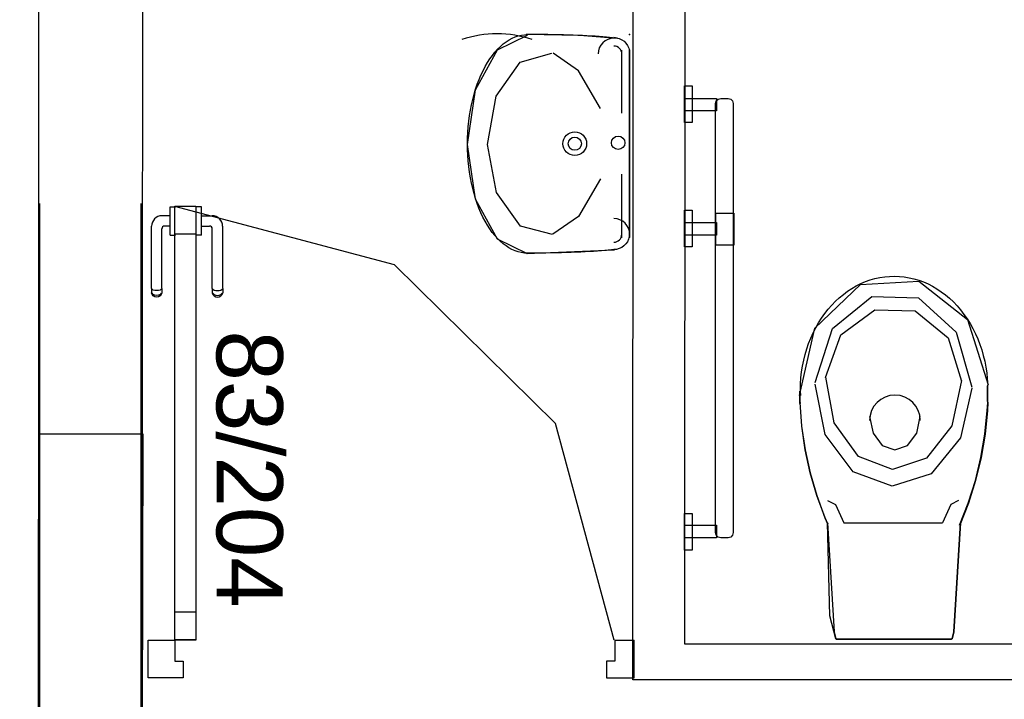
# Model space of a CAD drawing. Header units: millimetres. Extents: x -15 to 127, y -65 to 67.
# Tile 154 of 256: x 39.124 to 39.312, y -51.058 to -50.928. Entities that reach past the tile are written whole.
import ezdxf

# ---------------------------------------------------------------- set-up
doc = ezdxf.new("R2010")
doc.units = ezdxf.units.MM
doc.header["$MEASUREMENT"] = 0
doc.linetypes.add('PC_DASH_2', pattern=[0.125, 0.05555555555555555, -0.06944444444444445])
doc.layers.add('Calque 5', color=7, linetype='Continuous')
doc.styles.get("Standard").update_dxf_attribs({"font": 'BKANT.TTF'})

# ---------------------------------------------------------------- blocks, each defined once
blk = doc.blocks.new('PD_27503')
at = {"layer": 'Calque 5', "color": 0}
for p, q in [((15.52192259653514, -37.14884449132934), (15.52192114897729, -37.14583256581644)), ((15.48603674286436, -37.1491912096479), (15.48603561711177, -37.14684886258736)), ((15.49447051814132, -37.17206934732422), (15.51335528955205, -37.17206011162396)), ((15.49290099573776, -37.19429689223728), (15.51502939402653, -37.19428607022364))]:
    blk.add_line(p, q, dxfattribs=at)
for points in [[(15.48595073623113, -37.14764634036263), (15.48891853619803, -37.1347577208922), (15.49764206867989, -37.12641369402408), (15.50879610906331, -37.12579482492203), (15.5181289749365, -37.13313701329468), (15.52208317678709, -37.14564157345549)], [(15.49294853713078, -37.19424802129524), (15.49174320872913, -37.18987868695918), (15.49131275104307, -37.17204520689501), (15.49135888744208, -37.17223737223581), (15.49087157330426, -37.17107660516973), (15.48930463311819, -37.16682560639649), (15.48803547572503, -37.16247470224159), (15.48707027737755, -37.15804509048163), (15.48641374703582, -37.15355834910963), (15.48606907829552, -37.14903634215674), (15.48608430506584, -37.14919118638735), (15.48608317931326, -37.14684883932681), (15.48615500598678, -37.1476546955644), (15.48613716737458, -37.14658439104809), (15.48616567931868, -37.14544124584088), (15.48624325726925, -37.14430149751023), (15.48636968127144, -37.14316826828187), (15.48654461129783, -37.14204466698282), (15.48676756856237, -37.14093377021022), (15.48703793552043, -37.13983862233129), (15.48735497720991, -37.13876222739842), (15.4877178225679, -37.13770753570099), (15.48812547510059, -37.1366774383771), (15.4885768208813, -37.13567475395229), (15.48907062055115, -37.13470223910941), (15.48960552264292, -37.13376255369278), (15.49018005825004, -37.13285827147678), (15.49079265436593, -37.1319918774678), (15.49144163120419, -37.13116574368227), (15.49212521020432, -37.13038213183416), (15.49284151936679, -37.12964319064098), (15.49358859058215, -37.12895095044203), (15.49436438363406, -37.12830730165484), (15.49516676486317, -37.12771401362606), (15.49599353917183, -37.12717270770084), (15.49684243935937, -37.12668487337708), (15.497711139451, -37.12625184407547), (15.49859725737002, -37.12587480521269), (15.49949836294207, -37.12555479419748), (15.50041198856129, -37.12529268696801), (15.50133562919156, -37.12508920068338), (15.50226675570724, -37.12494489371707), (15.50320281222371, -37.12486016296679), (15.50414123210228, -37.12483523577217), (15.50507944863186, -37.12487018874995), (15.50601488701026, -37.12496491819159), (15.50694498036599, -37.12511916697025), (15.50786718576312, -37.12533251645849), (15.50877897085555, -37.12560437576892), (15.50967783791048, -37.12593400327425), (15.51056132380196, -37.12632049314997), (15.51142700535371, -37.12676278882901), (15.51227251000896, -37.12725967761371), (15.51309552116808, -37.12780979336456), (15.51389378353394, -37.12841163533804), (15.51466510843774, -37.12906354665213), (15.51540738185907, -37.12976374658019), (15.51611856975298, -37.13051031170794), (15.51679672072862, -37.13130119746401), (15.51743997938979, -37.13213423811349), (15.5180465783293, -37.13300714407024), (15.51861485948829, -37.13391753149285), (15.51914326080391, -37.13486289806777), (15.51963033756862, -37.13584065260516), (15.52007475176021, -37.13684812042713), (15.52047529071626, -37.13788253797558), (15.52083084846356, -37.13894106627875), (15.52114045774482, -37.14002080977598), (15.5214032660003, -37.14111880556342), (15.52161855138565, -37.14223204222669), (15.52178573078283, -37.14335747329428), (15.52190433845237, -37.14449201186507), (15.52197405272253, -37.14563254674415), (15.52196871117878, -37.14583254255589), (15.52197015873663, -37.14884446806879), (15.52202151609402, -37.14901875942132), (15.52194205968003, -37.15054136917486), (15.52149664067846, -37.15505441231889), (15.52074022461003, -37.15952511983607), (15.51967649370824, -37.16393171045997), (15.51831063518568, -37.16825271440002), (15.51664929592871, -37.17246708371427), (15.51677840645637, -37.1720327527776), (15.51549445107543, -37.19291082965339), (15.51516423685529, -37.19423717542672), (15.51507695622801, -37.19428604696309), (15.49294855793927, -37.19429686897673)], [(15.48898010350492, -37.14520582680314), (15.49231288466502, -37.1348635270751), (15.49978071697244, -37.12872698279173), (15.50872567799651, -37.12898028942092), (15.51596411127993, -37.13553329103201), (15.5189197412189, -37.14605366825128)], [(15.49097309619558, -37.1442320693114), (15.49386804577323, -37.13607793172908), (15.50035415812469, -37.1312395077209), (15.50812292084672, -37.13143887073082), (15.51440930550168, -37.13660506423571), (15.51697588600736, -37.14489935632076)], [(15.51697566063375, -37.14482623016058), (15.51511142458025, -37.153449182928), (15.51026450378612, -37.15967228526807), (15.50373362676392, -37.16182806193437), (15.49726873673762, -37.15933887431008), (15.49260209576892, -37.15287169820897), (15.49098412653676, -37.14415940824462)], [(15.51891964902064, -37.14625430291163), (15.516772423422, -37.15577503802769), (15.51119011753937, -37.16264614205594), (15.50366850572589, -37.1650265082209), (15.49622299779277, -37.16227831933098), (15.49084861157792, -37.15513795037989), (15.48898540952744, -37.14551865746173)], [(15.48602151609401, -37.1490363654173), (15.48636618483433, -37.15355837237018), (15.48702271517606, -37.15804511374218), (15.48798791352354, -37.16247472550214), (15.4892570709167, -37.16682562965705), (15.49082401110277, -37.17107662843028), (15.49131132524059, -37.17223739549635)], [(15.51660173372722, -37.17246710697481), (15.51826307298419, -37.16825273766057), (15.51962893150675, -37.16393173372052), (15.52069266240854, -37.15952514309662), (15.52144907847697, -37.15505443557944), (15.52189449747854, -37.15054139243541), (15.52197395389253, -37.14901878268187)], [(15.49939306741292, -37.15171646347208), (15.50004355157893, -37.15490388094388), (15.50181761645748, -37.15723660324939), (15.50423990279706, -37.15808957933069), (15.50666136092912, -37.15723425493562), (15.50843316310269, -37.15489981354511), (15.5090805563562, -37.15171176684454)], [(15.49135722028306, -37.16776923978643), (15.49283722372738, -37.16853836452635), (15.49447051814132, -37.17206934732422)], [(15.51639197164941, -37.167756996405), (15.51494155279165, -37.16852682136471), (15.51335528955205, -37.17206011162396)], [(15.4912946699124, -37.17203277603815), (15.49257862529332, -37.19291085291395), (15.49290883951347, -37.19423719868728)], [(15.51673084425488, -37.17203277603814), (15.51544688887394, -37.19291085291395), (15.51511667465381, -37.19423719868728)]]:
    blk.add_lwpolyline(points, dxfattribs=at)
blk.add_arc((15.50423715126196, -37.15244246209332), 0.004843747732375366, 0.02777777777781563, 180.0277777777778, dxfattribs=at)
for p in [(15.5039468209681, -37.19432448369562), (15.50396519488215, -37.19429148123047)]:
    blk.add_point(p, dxfattribs=at)
blk = doc.blocks.new('PD_27510')
at = {"layer": 'Calque 5', "color": 0}
for p, q in [((15.45195486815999, -37.093613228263), (15.45196070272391, -37.08157857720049)), ((15.4534463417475, -37.11751263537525), (15.45346376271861, -37.08157930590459)), ((15.45194328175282, -37.11751190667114), (15.45194920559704, -37.10529310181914))]:
    blk.add_line(p, q, dxfattribs=at)
for points in [[(15.43392591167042, -37.12053823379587), (15.42818675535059, -37.11773054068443), (15.42398812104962, -37.11006534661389), (15.42245502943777, -37.0995965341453), (15.42399827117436, -37.08912921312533), (15.42820433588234, -37.08146809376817), (15.4339462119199, -37.07866596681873)], [(15.45054112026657, -37.11975115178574), (15.44998682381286, -37.11981301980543), (15.44938796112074, -37.11987269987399), (15.44874617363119, -37.11993002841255), (15.44806322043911, -37.11998484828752), (15.44734097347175, -37.12003700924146), (15.44658141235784, -37.12008636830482), (15.44578661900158, -37.12013279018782), (15.44495877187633, -37.12017614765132), (15.4441001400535, -37.12021632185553), (15.44321307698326, -37.12025320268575), (15.44230001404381, -37.12028668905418), (15.44136345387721, -37.120316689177), (15.44040596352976, -37.12034312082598), (15.43943016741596, -37.1203659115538), (15.43843874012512, -37.12038499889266), (15.43743439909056, -37.12040033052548), (15.43641989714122, -37.12041186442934), (15.43539801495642, -37.1204195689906), (15.43437155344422, -37.12042342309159), (15.43372663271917, -37.12042387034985), (15.4339259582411, -37.12044217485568), (15.43332510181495, -37.12041318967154), (15.4327259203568, -37.12032690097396), (15.43213005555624, -37.12018354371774), (15.43153914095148, -37.11998351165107), (15.43095479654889, -37.11972735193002), (15.43037862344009, -37.11941576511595), (15.42981219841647, -37.11904961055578), (15.42925707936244, -37.11862988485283), (15.42871478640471, -37.1181577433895), (15.4281868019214, -37.11763448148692), (15.42767457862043, -37.11706152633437), (15.42717951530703, -37.11644045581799), (15.42670297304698, -37.11577296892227), (15.4262462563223, -37.11506089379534), (15.42581061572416, -37.11430618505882), (15.42539724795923, -37.11351091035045), (15.42500728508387, -37.11267725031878), (15.42464179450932, -37.11180748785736), (15.42430177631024, -37.11090400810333), (15.42398816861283, -37.10996928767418), (15.42370182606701, -37.10900588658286), (15.4234435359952, -37.10801644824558), (15.42321400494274, -37.10700368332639), (15.42301386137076, -37.10597036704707), (15.42284365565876, -37.10491933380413), (15.42270385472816, -37.10385346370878), (15.42259483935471, -37.10277567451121), (15.42251690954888, -37.10168892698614), (15.42247027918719, -37.10059619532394), (15.42245507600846, -37.09950047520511), (15.4224713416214, -37.0984047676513), (15.42251903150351, -37.09731208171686), (15.42259801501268, -37.09622541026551), (15.42270807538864, -37.09514772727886), (15.42284890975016, -37.09408199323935), (15.42302013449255, -37.09303112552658), (15.42322127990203, -37.09199800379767), (15.42345179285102, -37.09098546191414), (15.42371104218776, -37.08999627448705), (15.42399831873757, -37.08903315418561), (15.42431283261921, -37.08809873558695), (15.42465372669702, -37.08719558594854), (15.4250200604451, -37.08632617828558), (15.4254108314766, -37.08549289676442), (15.42582497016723, -37.08469802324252), (15.42626134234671, -37.08394373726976), (15.42671874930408, -37.08323210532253), (15.42719593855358, -37.08256508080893), (15.42769160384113, -37.08194449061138), (15.42820438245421, -37.08137203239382), (15.42873287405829, -37.08084928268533), (15.4292756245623, -37.08037766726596), (15.42983115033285, -37.07995848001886), (15.43039793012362, -37.07959287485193), (15.43097440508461, -37.07928184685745), (15.43155899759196, -37.07902625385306), (15.43215010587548, -37.0788267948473), (15.43274610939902, -37.07868401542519), (15.43334537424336, -37.07859830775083), (15.43394625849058, -37.07856990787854), (15.43374694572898, -37.07848212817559), (15.43477484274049, -37.07848455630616), (15.43579991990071, -37.07849084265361), (15.43681937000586, -37.07850096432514), (15.43783039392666, -37.07851489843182), (15.43883022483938, -37.07853260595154), (15.4398161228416, -37.0785540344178), (15.44078538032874, -37.07857913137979), (15.44173534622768, -37.07860782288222), (15.4426634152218, -37.07864003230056), (15.44356704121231, -37.07867567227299), (15.44444375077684, -37.07871464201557), (15.44529113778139, -37.0787568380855), (15.44610688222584, -37.07880214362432), (15.44688874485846, -37.07885043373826), (15.44763458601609, -37.07890157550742), (15.44834236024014, -37.0789554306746), (15.44901012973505, -37.07901185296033), (15.4496360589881, -37.07907068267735), (15.45021843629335, -37.07913176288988), (15.45075566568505, -37.07919492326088), (15.45110926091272, -37.07924098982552), (15.45045881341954, -37.0791575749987), (15.45098079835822, -37.07920388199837), (15.4514868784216, -37.0793408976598), (15.45196167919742, -37.07956445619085), (15.45239076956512, -37.07986776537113), (15.45276111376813, -37.08024160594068), (15.45306145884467, -37.0806746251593), (15.45328267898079, -37.0811536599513), (15.45341805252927, -37.08166415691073), (15.45346346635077, -37.08219060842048), (15.4534638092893, -37.0814832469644), (15.4534463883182, -37.11741657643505), (15.45344673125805, -37.1167092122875), (15.45340080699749, -37.11723561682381), (15.45326493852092, -37.11774598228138), (15.45304325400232, -37.1182248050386), (15.45274248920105, -37.11865753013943), (15.45237178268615, -37.11903101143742), (15.45194239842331, -37.11933390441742), (15.45146738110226, -37.11955700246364), (15.45096116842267, -37.11969352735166), (15.45043913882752, -37.11973933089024)], [(15.45110921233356, -37.07933704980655), (15.4438817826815, -37.07878520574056), (15.43374689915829, -37.07857818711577)], [(15.4386968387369, -37.11687188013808), (15.43260602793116, -37.11524138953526), (15.42799586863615, -37.10883731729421), (15.42626569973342, -37.09960351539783), (15.4279406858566, -37.09034275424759), (15.43251241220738, -37.08386598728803), (15.43859320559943, -37.08213913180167)], [(15.44791418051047, -37.09274292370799), (15.4436643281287, -37.0855310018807), (15.43880623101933, -37.08216593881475)], [(15.4479076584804, -37.10619815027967), (15.44365081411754, -37.11340594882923), (15.43878945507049, -37.11676629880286)], [(15.45054107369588, -37.11984721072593), (15.43372658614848, -37.12051992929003)]]:
    blk.add_lwpolyline(points, dxfattribs=at)
for centre, radius in [((15.44296426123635, -37.09946333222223), 0.00227368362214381), ((15.44296425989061, -37.09946333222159), 0.001263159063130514), ((15.45127055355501, -37.09929554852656), 0.001285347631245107)]:
    blk.add_circle(centre, radius, dxfattribs=at)
for centre, radius, start, end in [((15.42810504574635, -37.09946086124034), 0.02102997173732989, 71.34284973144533, 108.6577911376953), ((15.45045729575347, -37.08228520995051), 0.003031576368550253, 90, 180), ((15.45045729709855, -37.0822852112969), 0.001515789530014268, 359.9722222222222, 89.97222222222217), ((15.45044056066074, -37.11680381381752), 0.003031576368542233, 0, 90), ((15.45044056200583, -37.11680381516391), 0.001515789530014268, 269.9722222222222, 359.9722222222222)]:
    blk.add_arc(centre, radius, start, end, dxfattribs=at)
blk = doc.blocks.new('PD_27509')
at = {"layer": 'Calque 5', "color": 0}
blk.add_point((15.45346523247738, -37.07854771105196), dxfattribs=at)
at = {"layer": 'Calque 5'}
blk.add_blockref('PD_27510', (0, 0), dxfattribs=at)
blk = doc.blocks.new('PD_27513')
at = {"layer": 'Calque 5', "color": 0}
for p, q in [((15.3655314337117, -37.11171202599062), (15.3655314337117, -37.11154897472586)), ((15.3655314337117, -37.11154897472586), (15.36554158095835, -37.11154897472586)), ((15.3655314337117, -37.11218151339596), (15.3655314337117, -37.11171202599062)), ((15.3655314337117, -37.11290080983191), (15.3655314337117, -37.11218151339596)), ((15.3655314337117, -37.11378315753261), (15.3655314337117, -37.11290080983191)), ((15.36554158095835, -37.11154897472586), (15.36653601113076, -37.11154897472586)), ((15.36653601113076, -37.11154897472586), (15.36654615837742, -37.11154897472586)), ((15.3655314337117, -37.11326649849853), (15.36399123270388, -37.11326649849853)), ((15.3655314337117, -37.1147221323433), (15.3655314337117, -37.11378315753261)), ((15.3655314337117, -37.11560448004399), (15.3655314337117, -37.1147221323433)), ((15.36196178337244, -37.12716744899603), (15.36196178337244, -37.11526921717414)), ((15.36396040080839, -37.12716744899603), (15.36396040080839, -37.11573947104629)), ((15.3655314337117, -37.11523879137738), (15.36446776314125, -37.11523879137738)), ((15.3655314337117, -37.11632377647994), (15.3655314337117, -37.11560448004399)), ((15.3655314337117, -37.11679326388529), (15.3655314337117, -37.11632377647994)), ((15.3655314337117, -37.11695631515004), (15.3655314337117, -37.11679326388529)), ((15.3655314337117, -37.11695631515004), (15.36554158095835, -37.11695631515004)), ((15.36554158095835, -37.11695631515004), (15.36653601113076, -37.11695631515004)), ((15.36653601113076, -37.11695631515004), (15.36654615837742, -37.11695631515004)), ((15.36196178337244, -37.12716744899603), (15.36196178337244, -37.12778312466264)), ((15.36196178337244, -37.12778312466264), (15.36196178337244, -37.12800234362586)), ((15.36208231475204, -37.12832913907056), (15.36196178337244, -37.12800234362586)), ((15.36230883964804, -37.12747451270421), (15.36208231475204, -37.12733661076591)), ((15.3626140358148, -37.12756452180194), (15.36230883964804, -37.12747451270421)), ((15.3629610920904, -37.12759578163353), (15.3626140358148, -37.12756452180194)), ((15.36330814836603, -37.12756452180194), (15.3629610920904, -37.12759578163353)), ((15.36361334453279, -37.12747451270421), (15.36330814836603, -37.12756452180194)), ((15.36383986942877, -37.12733661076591), (15.36361334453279, -37.12747451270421)), ((15.36396040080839, -37.12800234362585), (15.36383986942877, -37.12832913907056)), ((15.36396040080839, -37.12716744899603), (15.36396040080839, -37.12778312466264)), ((15.36396040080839, -37.12778312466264), (15.36396040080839, -37.12800234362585)), ((15.36230883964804, -37.12831497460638), (15.36208231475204, -37.12807612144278)), ((15.36230883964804, -37.12859554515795), (15.36208231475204, -37.12832913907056)), ((15.3626140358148, -37.12847087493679), (15.36230883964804, -37.12831497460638)), ((15.3626140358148, -37.12876942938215), (15.36230883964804, -37.12859554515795)), ((15.3629610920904, -37.12852501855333), (15.3626140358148, -37.12847087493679)), ((15.3629610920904, -37.12882981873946), (15.3626140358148, -37.12876942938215)), ((15.36330814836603, -37.12847087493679), (15.3629610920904, -37.12852501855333)), ((15.36330814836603, -37.12876942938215), (15.3629610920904, -37.12882981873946)), ((15.36361334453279, -37.12831497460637), (15.36330814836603, -37.12847087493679)), ((15.36361334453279, -37.12859554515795), (15.36330814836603, -37.12876942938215)), ((15.36383986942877, -37.12807612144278), (15.36361334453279, -37.12831497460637)), ((15.36383986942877, -37.12832913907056), (15.36361334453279, -37.12859554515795))]:
    blk.add_line(p, q, dxfattribs=at)
for centre, radius in [((15.36399123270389, -37.11526921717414), 0.002002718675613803), ((15.36446776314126, -37.11573947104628), 0.0005006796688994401)]:
    blk.add_arc(centre, radius, 90, 180, dxfattribs=at)
blk = doc.blocks.new('PD_27514')
at = {"layer": 'Calque 5', "color": 0}
for p, q in [((15.37051383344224, -37.11154897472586), (15.37050368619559, -37.11154897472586)), ((15.37150826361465, -37.11154897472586), (15.37051383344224, -37.11154897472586)), ((15.37151841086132, -37.11154897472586), (15.37150826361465, -37.11154897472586)), ((15.37151841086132, -37.11171202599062), (15.37151841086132, -37.11154897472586)), ((15.37151841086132, -37.11218151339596), (15.37151841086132, -37.11171202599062)), ((15.37151841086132, -37.11290080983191), (15.37151841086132, -37.11218151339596)), ((15.37151841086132, -37.11378315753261), (15.37151841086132, -37.11290080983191)), ((15.37151841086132, -37.11326649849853), (15.37357687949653, -37.11326649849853)), ((15.37151841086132, -37.1147221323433), (15.37151841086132, -37.11378315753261)), ((15.37151841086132, -37.11560448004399), (15.37151841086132, -37.1147221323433)), ((15.37151841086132, -37.11523879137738), (15.37310034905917, -37.11523879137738)), ((15.37151841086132, -37.11632377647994), (15.37151841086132, -37.11560448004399)), ((15.37151841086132, -37.11679326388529), (15.37151841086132, -37.11632377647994)), ((15.37360771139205, -37.12716744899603), (15.37360771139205, -37.11573947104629)), ((15.37560632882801, -37.12716744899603), (15.37560632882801, -37.11526921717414)), ((15.37051383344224, -37.11695631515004), (15.37050368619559, -37.11695631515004)), ((15.37150826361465, -37.11695631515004), (15.37051383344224, -37.11695631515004)), ((15.37151841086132, -37.11695631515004), (15.37150826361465, -37.11695631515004)), ((15.37151841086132, -37.11695631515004), (15.37151841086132, -37.11679326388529)), ((15.37360771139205, -37.12716744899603), (15.37360771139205, -37.12778312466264)), ((15.37360771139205, -37.12778312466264), (15.37360771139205, -37.12800234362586)), ((15.37360771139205, -37.12800234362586), (15.37372824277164, -37.12832913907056)), ((15.37372824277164, -37.12733661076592), (15.37395476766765, -37.12747451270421)), ((15.37395476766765, -37.12747451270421), (15.37425996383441, -37.12756452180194)), ((15.37425996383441, -37.12756452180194), (15.37460702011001, -37.12759578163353)), ((15.37460702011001, -37.12759578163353), (15.37495407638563, -37.12756452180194)), ((15.37495407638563, -37.12756452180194), (15.37525927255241, -37.12747451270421)), ((15.37525927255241, -37.12747451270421), (15.37548579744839, -37.12733661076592)), ((15.37548579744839, -37.12832913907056), (15.37560632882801, -37.12800234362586)), ((15.37560632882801, -37.12716744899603), (15.37560632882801, -37.12778312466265)), ((15.37560632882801, -37.12778312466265), (15.37560632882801, -37.12800234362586)), ((15.37372824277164, -37.12807612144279), (15.37395476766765, -37.12831497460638)), ((15.37372824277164, -37.12832913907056), (15.37395476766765, -37.12859554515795)), ((15.37395476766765, -37.12831497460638), (15.37425996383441, -37.12847087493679)), ((15.37395476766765, -37.12859554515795), (15.37425996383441, -37.12876942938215)), ((15.37425996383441, -37.12847087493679), (15.37460702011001, -37.12852501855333)), ((15.37425996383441, -37.12876942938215), (15.37460702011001, -37.12882981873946)), ((15.37460702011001, -37.12852501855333), (15.37495407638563, -37.12847087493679)), ((15.37460702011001, -37.12882981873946), (15.37495407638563, -37.12876942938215)), ((15.37495407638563, -37.12847087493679), (15.37525927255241, -37.12831497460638)), ((15.37495407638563, -37.12876942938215), (15.37525927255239, -37.12859554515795)), ((15.37525927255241, -37.12831497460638), (15.37548579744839, -37.12807612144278)), ((15.37525927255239, -37.12859554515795), (15.37548579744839, -37.12832913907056))]:
    blk.add_line(p, q, dxfattribs=at)
for centre, radius in [((15.37357687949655, -37.11526921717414), 0.002002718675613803), ((15.37310034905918, -37.11573947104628), 0.0005006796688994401)]:
    blk.add_arc(centre, radius, 0, 90, dxfattribs=at)
blk = doc.blocks.new('PD_27512')
at = {"layer": 'Calque 5'}
for name in ['PD_27513', 'PD_27514']:
    blk.add_blockref(name, (0, 0), dxfattribs=at)
blk = doc.blocks.new('PD_27516')
at = {"layer": 'Calque 5', "color": 0}
for p, q in [((15.45065726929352, -37.19451667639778), (15.45434772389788, -37.19451667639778)), ((15.45434772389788, -37.20172646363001), (15.45434772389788, -37.19451667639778)), ((15.44904639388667, -37.20172646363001), (15.45434772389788, -37.20172646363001))]:
    blk.add_line(p, q, dxfattribs=at)
blk.add_lwpolyline([(15.45065726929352, -37.19451667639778), (15.45065726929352, -37.19852211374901), (15.44904639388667, -37.19852211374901), (15.44904639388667, -37.20172646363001), (15.45065726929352, -37.20172646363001)], dxfattribs=at)
blk = doc.blocks.new('PD_27517')
at = {"layer": 'Calque 5', "color": 0}
for points in [[(15.37048024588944, -37.11680830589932), (15.36642134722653, -37.11680830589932), (15.36642134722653, -37.11145346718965), (15.37048024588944, -37.11145346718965), (15.37048024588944, -37.11680830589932)], [(15.37048024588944, -37.19445346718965), (15.36642134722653, -37.19445346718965), (15.36642134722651, -37.18909862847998), (15.37048024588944, -37.18909862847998), (15.37048024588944, -37.19445346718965)]]:
    blk.add_lwpolyline(points, dxfattribs=at)
blk = doc.blocks.new('PD_27515')
at = {"layer": 'Calque 5', "color": 0}
blk.add_line((15.36134772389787, -37.20172646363), (15.36134772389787, -37.19451667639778), dxfattribs=at)
for points in [[(15.36642134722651, -37.11140939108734), (15.37048024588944, -37.11140939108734), (15.37048024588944, -37.19451667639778), (15.36642134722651, -37.19451667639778), (15.36642134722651, -37.11140939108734)], [(15.45052916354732, -37.19451667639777), (15.43926085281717, -37.15301667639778), (15.40847525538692, -37.12263656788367), (15.36642134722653, -37.11151667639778)], [(15.36642134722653, -37.19852211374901), (15.36803222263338, -37.19852211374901), (15.36803222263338, -37.20172646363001), (15.36134772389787, -37.20172646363), (15.36134772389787, -37.19451667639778), (15.36642134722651, -37.19451667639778), (15.36642134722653, -37.19852211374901)]]:
    blk.add_lwpolyline(points, dxfattribs=at)
at = {"layer": 'Calque 5'}
for name in ['PD_27517', 'PD_27516']:
    blk.add_blockref(name, (0, 0), dxfattribs=at)
blk = doc.blocks.new('PD_27511')
at = {"layer": 'Calque 5'}
for name in ['PD_27515', 'PD_27512']:
    blk.add_blockref(name, (0, 0), dxfattribs=at)
blk = doc.blocks.new('PD_27522')
at = {"layer": 'Calque 5', "color": 0}
for points in [[(15.46546134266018, -37.08838607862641), (15.46546134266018, -37.09538607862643), (15.46396134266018, -37.09538607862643), (15.46396134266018, -37.08838607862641), (15.46546134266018, -37.08838607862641)], [(15.4639772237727, -37.09318748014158), (15.4639772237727, -37.090787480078), (15.47010222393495, -37.090787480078), (15.47010222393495, -37.09318748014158), (15.4639772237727, -37.09318748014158)], [(15.46990222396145, -37.17390188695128), (15.46990222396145, -37.09178748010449), (15.4700361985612, -37.09128748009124), (15.47040222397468, -37.09092145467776), (15.47090222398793, -37.090787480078), (15.47230222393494, -37.090787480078), (15.47280222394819, -37.09092145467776), (15.47316824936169, -37.09128748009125), (15.47330222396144, -37.09178748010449), (15.47330222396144, -37.17390188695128), (15.47316824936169, -37.17440188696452), (15.47280222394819, -37.17476791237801), (15.47230222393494, -37.17490188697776), (15.47090222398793, -37.17490188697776), (15.4704022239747, -37.174767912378), (15.4700361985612, -37.17440188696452), (15.46990222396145, -37.17390188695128)], [(15.46546134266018, -37.11221735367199), (15.46546134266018, -37.11921735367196), (15.46396134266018, -37.11921735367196), (15.46396134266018, -37.11221735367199), (15.46546134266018, -37.11221735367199)], [(15.47337711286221, -37.11276343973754), (15.47337711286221, -37.11888092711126), (15.46997711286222, -37.11888092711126), (15.46997711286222, -37.11276343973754), (15.47337711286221, -37.11276343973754)], [(15.46410222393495, -37.11697688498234), (15.46410222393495, -37.11457688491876), (15.47010222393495, -37.11457688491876), (15.47010222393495, -37.11697688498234), (15.46410222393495, -37.11697688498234)], [(15.46546134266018, -37.17028359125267), (15.46546134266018, -37.17728359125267), (15.46396134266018, -37.17728359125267), (15.46396134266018, -37.17028359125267), (15.46546134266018, -37.17028359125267)], [(15.4639772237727, -37.17490188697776), (15.4639772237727, -37.17250188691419), (15.47010222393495, -37.17250188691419), (15.47010222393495, -37.17490188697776), (15.4639772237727, -37.17490188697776)]]:
    blk.add_lwpolyline(points, dxfattribs=at)
blk = doc.blocks.new('PD_28846')
at = {"layer": 'Calque 5', "color": 0}
for p, q in [((15.52192259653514, -37.14884449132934), (15.52192114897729, -37.14583256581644)), ((15.48603674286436, -37.1491912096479), (15.48603561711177, -37.14684886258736)), ((15.49447051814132, -37.17206934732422), (15.51335528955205, -37.17206011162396)), ((15.49290099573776, -37.19429689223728), (15.51502939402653, -37.19428607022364))]:
    blk.add_line(p, q, dxfattribs=at)
for points in [[(15.48595073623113, -37.14764634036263), (15.48891853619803, -37.1347577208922), (15.49764206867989, -37.12641369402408), (15.50879610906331, -37.12579482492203), (15.5181289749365, -37.13313701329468), (15.52208317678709, -37.14564157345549)], [(15.49294853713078, -37.19424802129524), (15.49174320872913, -37.18987868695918), (15.49131275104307, -37.17204520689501), (15.49135888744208, -37.17223737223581), (15.49087157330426, -37.17107660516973), (15.48930463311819, -37.16682560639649), (15.48803547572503, -37.16247470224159), (15.48707027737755, -37.15804509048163), (15.48641374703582, -37.15355834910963), (15.48606907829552, -37.14903634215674), (15.48608430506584, -37.14919118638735), (15.48608317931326, -37.14684883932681), (15.48615500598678, -37.1476546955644), (15.48613716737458, -37.14658439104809), (15.48616567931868, -37.14544124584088), (15.48624325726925, -37.14430149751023), (15.48636968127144, -37.14316826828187), (15.48654461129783, -37.14204466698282), (15.48676756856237, -37.14093377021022), (15.48703793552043, -37.13983862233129), (15.48735497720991, -37.13876222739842), (15.4877178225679, -37.13770753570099), (15.48812547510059, -37.1366774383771), (15.4885768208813, -37.13567475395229), (15.48907062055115, -37.13470223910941), (15.48960552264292, -37.13376255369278), (15.49018005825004, -37.13285827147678), (15.49079265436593, -37.1319918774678), (15.49144163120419, -37.13116574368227), (15.49212521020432, -37.13038213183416), (15.49284151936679, -37.12964319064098), (15.49358859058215, -37.12895095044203), (15.49436438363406, -37.12830730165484), (15.49516676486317, -37.12771401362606), (15.49599353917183, -37.12717270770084), (15.49684243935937, -37.12668487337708), (15.497711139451, -37.12625184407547), (15.49859725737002, -37.12587480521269), (15.49949836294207, -37.12555479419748), (15.50041198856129, -37.12529268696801), (15.50133562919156, -37.12508920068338), (15.50226675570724, -37.12494489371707), (15.50320281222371, -37.12486016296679), (15.50414123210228, -37.12483523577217), (15.50507944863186, -37.12487018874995), (15.50601488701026, -37.12496491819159), (15.50694498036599, -37.12511916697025), (15.50786718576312, -37.12533251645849), (15.50877897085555, -37.12560437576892), (15.50967783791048, -37.12593400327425), (15.51056132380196, -37.12632049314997), (15.51142700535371, -37.12676278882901), (15.51227251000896, -37.12725967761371), (15.51309552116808, -37.12780979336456), (15.51389378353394, -37.12841163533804), (15.51466510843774, -37.12906354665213), (15.51540738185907, -37.12976374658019), (15.51611856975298, -37.13051031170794), (15.51679672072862, -37.13130119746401), (15.51743997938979, -37.13213423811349), (15.5180465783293, -37.13300714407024), (15.51861485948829, -37.13391753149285), (15.51914326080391, -37.13486289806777), (15.51963033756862, -37.13584065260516), (15.52007475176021, -37.13684812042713), (15.52047529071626, -37.13788253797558), (15.52083084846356, -37.13894106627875), (15.52114045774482, -37.14002080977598), (15.5214032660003, -37.14111880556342), (15.52161855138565, -37.14223204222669), (15.52178573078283, -37.14335747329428), (15.52190433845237, -37.14449201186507), (15.52197405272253, -37.14563254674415), (15.52196871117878, -37.14583254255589), (15.52197015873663, -37.14884446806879), (15.52202151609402, -37.14901875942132), (15.52194205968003, -37.15054136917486), (15.52149664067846, -37.15505441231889), (15.52074022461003, -37.15952511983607), (15.51967649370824, -37.16393171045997), (15.51831063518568, -37.16825271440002), (15.51664929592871, -37.17246708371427), (15.51677840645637, -37.1720327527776), (15.51549445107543, -37.19291082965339), (15.51516423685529, -37.19423717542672), (15.51507695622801, -37.19428604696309), (15.49294855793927, -37.19429686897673)], [(15.48898010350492, -37.14520582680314), (15.49231288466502, -37.1348635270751), (15.49978071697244, -37.12872698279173), (15.50872567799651, -37.12898028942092), (15.51596411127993, -37.13553329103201), (15.5189197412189, -37.14605366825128)], [(15.49097309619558, -37.1442320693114), (15.49386804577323, -37.13607793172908), (15.50035415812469, -37.1312395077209), (15.50812292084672, -37.13143887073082), (15.51440930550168, -37.13660506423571), (15.51697588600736, -37.14489935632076)], [(15.51697566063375, -37.14482623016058), (15.51511142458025, -37.153449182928), (15.51026450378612, -37.15967228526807), (15.50373362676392, -37.16182806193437), (15.49726873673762, -37.15933887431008), (15.49260209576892, -37.15287169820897), (15.49098412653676, -37.14415940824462)], [(15.51891964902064, -37.14625430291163), (15.516772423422, -37.15577503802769), (15.51119011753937, -37.16264614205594), (15.50366850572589, -37.1650265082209), (15.49622299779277, -37.16227831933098), (15.49084861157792, -37.15513795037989), (15.48898540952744, -37.14551865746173)], [(15.48602151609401, -37.1490363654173), (15.48636618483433, -37.15355837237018), (15.48702271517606, -37.15804511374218), (15.48798791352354, -37.16247472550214), (15.4892570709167, -37.16682562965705), (15.49082401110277, -37.17107662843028), (15.49131132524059, -37.17223739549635)], [(15.51660173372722, -37.17246710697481), (15.51826307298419, -37.16825273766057), (15.51962893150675, -37.16393173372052), (15.52069266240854, -37.15952514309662), (15.52144907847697, -37.15505443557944), (15.52189449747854, -37.15054139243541), (15.52197395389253, -37.14901878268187)], [(15.49939306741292, -37.15171646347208), (15.50004355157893, -37.15490388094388), (15.50181761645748, -37.15723660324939), (15.50423990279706, -37.15808957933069), (15.50666136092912, -37.15723425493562), (15.50843316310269, -37.15489981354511), (15.5090805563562, -37.15171176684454)], [(15.49135722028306, -37.16776923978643), (15.49283722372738, -37.16853836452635), (15.49447051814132, -37.17206934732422)], [(15.51639197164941, -37.167756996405), (15.51494155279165, -37.16852682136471), (15.51335528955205, -37.17206011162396)], [(15.4912946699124, -37.17203277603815), (15.49257862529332, -37.19291085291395), (15.49290883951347, -37.19423719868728)], [(15.51673084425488, -37.17203277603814), (15.51544688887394, -37.19291085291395), (15.51511667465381, -37.19423719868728)]]:
    blk.add_lwpolyline(points, dxfattribs=at)
blk.add_arc((15.50423715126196, -37.15244246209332), 0.004843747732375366, 0.02777777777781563, 180.0277777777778, dxfattribs=at)
for p in [(15.5039468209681, -37.19432448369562), (15.50396519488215, -37.19429148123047)]:
    blk.add_point(p, dxfattribs=at)
blk = doc.blocks.new('PD_28853')
at = {"layer": 'Calque 5', "color": 0}
for p, q in [((15.45195486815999, -37.093613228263), (15.45196070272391, -37.08157857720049)), ((15.4534463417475, -37.11751263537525), (15.45346376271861, -37.08157930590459)), ((15.45194328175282, -37.11751190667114), (15.45194920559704, -37.10529310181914))]:
    blk.add_line(p, q, dxfattribs=at)
for points in [[(15.43392591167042, -37.12053823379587), (15.42818675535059, -37.11773054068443), (15.42398812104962, -37.11006534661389), (15.42245502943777, -37.0995965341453), (15.42399827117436, -37.08912921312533), (15.42820433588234, -37.08146809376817), (15.4339462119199, -37.07866596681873)], [(15.45054112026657, -37.11975115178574), (15.44998682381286, -37.11981301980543), (15.44938796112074, -37.11987269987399), (15.44874617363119, -37.11993002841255), (15.44806322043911, -37.11998484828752), (15.44734097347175, -37.12003700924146), (15.44658141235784, -37.12008636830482), (15.44578661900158, -37.12013279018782), (15.44495877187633, -37.12017614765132), (15.4441001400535, -37.12021632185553), (15.44321307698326, -37.12025320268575), (15.44230001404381, -37.12028668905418), (15.44136345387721, -37.120316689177), (15.44040596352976, -37.12034312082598), (15.43943016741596, -37.1203659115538), (15.43843874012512, -37.12038499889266), (15.43743439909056, -37.12040033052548), (15.43641989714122, -37.12041186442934), (15.43539801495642, -37.1204195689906), (15.43437155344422, -37.12042342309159), (15.43372663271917, -37.12042387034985), (15.4339259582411, -37.12044217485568), (15.43332510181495, -37.12041318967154), (15.4327259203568, -37.12032690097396), (15.43213005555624, -37.12018354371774), (15.43153914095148, -37.11998351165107), (15.43095479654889, -37.11972735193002), (15.43037862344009, -37.11941576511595), (15.42981219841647, -37.11904961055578), (15.42925707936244, -37.11862988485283), (15.42871478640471, -37.1181577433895), (15.4281868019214, -37.11763448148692), (15.42767457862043, -37.11706152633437), (15.42717951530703, -37.11644045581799), (15.42670297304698, -37.11577296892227), (15.4262462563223, -37.11506089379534), (15.42581061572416, -37.11430618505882), (15.42539724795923, -37.11351091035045), (15.42500728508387, -37.11267725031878), (15.42464179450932, -37.11180748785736), (15.42430177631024, -37.11090400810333), (15.42398816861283, -37.10996928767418), (15.42370182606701, -37.10900588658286), (15.4234435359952, -37.10801644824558), (15.42321400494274, -37.10700368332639), (15.42301386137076, -37.10597036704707), (15.42284365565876, -37.10491933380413), (15.42270385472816, -37.10385346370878), (15.42259483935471, -37.10277567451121), (15.42251690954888, -37.10168892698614), (15.42247027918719, -37.10059619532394), (15.42245507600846, -37.09950047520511), (15.4224713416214, -37.0984047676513), (15.42251903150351, -37.09731208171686), (15.42259801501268, -37.09622541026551), (15.42270807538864, -37.09514772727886), (15.42284890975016, -37.09408199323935), (15.42302013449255, -37.09303112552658), (15.42322127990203, -37.09199800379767), (15.42345179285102, -37.09098546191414), (15.42371104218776, -37.08999627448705), (15.42399831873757, -37.08903315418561), (15.42431283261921, -37.08809873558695), (15.42465372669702, -37.08719558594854), (15.4250200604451, -37.08632617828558), (15.4254108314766, -37.08549289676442), (15.42582497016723, -37.08469802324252), (15.42626134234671, -37.08394373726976), (15.42671874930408, -37.08323210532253), (15.42719593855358, -37.08256508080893), (15.42769160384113, -37.08194449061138), (15.42820438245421, -37.08137203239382), (15.42873287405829, -37.08084928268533), (15.4292756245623, -37.08037766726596), (15.42983115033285, -37.07995848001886), (15.43039793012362, -37.07959287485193), (15.43097440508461, -37.07928184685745), (15.43155899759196, -37.07902625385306), (15.43215010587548, -37.0788267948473), (15.43274610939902, -37.07868401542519), (15.43334537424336, -37.07859830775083), (15.43394625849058, -37.07856990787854), (15.43374694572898, -37.07848212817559), (15.43477484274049, -37.07848455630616), (15.43579991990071, -37.07849084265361), (15.43681937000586, -37.07850096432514), (15.43783039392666, -37.07851489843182), (15.43883022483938, -37.07853260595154), (15.4398161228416, -37.0785540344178), (15.44078538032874, -37.07857913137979), (15.44173534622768, -37.07860782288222), (15.4426634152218, -37.07864003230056), (15.44356704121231, -37.07867567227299), (15.44444375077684, -37.07871464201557), (15.44529113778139, -37.0787568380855), (15.44610688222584, -37.07880214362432), (15.44688874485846, -37.07885043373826), (15.44763458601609, -37.07890157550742), (15.44834236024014, -37.0789554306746), (15.44901012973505, -37.07901185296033), (15.4496360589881, -37.07907068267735), (15.45021843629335, -37.07913176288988), (15.45075566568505, -37.07919492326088), (15.45110926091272, -37.07924098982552), (15.45045881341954, -37.0791575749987), (15.45098079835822, -37.07920388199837), (15.4514868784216, -37.0793408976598), (15.45196167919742, -37.07956445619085), (15.45239076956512, -37.07986776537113), (15.45276111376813, -37.08024160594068), (15.45306145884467, -37.0806746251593), (15.45328267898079, -37.0811536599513), (15.45341805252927, -37.08166415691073), (15.45346346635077, -37.08219060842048), (15.4534638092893, -37.0814832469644), (15.4534463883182, -37.11741657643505), (15.45344673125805, -37.1167092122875), (15.45340080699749, -37.11723561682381), (15.45326493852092, -37.11774598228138), (15.45304325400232, -37.1182248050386), (15.45274248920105, -37.11865753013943), (15.45237178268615, -37.11903101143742), (15.45194239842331, -37.11933390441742), (15.45146738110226, -37.11955700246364), (15.45096116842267, -37.11969352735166), (15.45043913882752, -37.11973933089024)], [(15.45110921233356, -37.07933704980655), (15.4438817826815, -37.07878520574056), (15.43374689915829, -37.07857818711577)], [(15.4386968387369, -37.11687188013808), (15.43260602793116, -37.11524138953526), (15.42799586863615, -37.10883731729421), (15.42626569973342, -37.09960351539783), (15.4279406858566, -37.09034275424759), (15.43251241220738, -37.08386598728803), (15.43859320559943, -37.08213913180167)], [(15.44791418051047, -37.09274292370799), (15.4436643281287, -37.0855310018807), (15.43880623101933, -37.08216593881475)], [(15.4479076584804, -37.10619815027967), (15.44365081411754, -37.11340594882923), (15.43878945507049, -37.11676629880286)], [(15.45054107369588, -37.11984721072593), (15.43372658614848, -37.12051992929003)]]:
    blk.add_lwpolyline(points, dxfattribs=at)
for centre, radius in [((15.44296426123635, -37.09946333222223), 0.00227368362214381), ((15.44296425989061, -37.09946333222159), 0.001263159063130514), ((15.45127055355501, -37.09929554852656), 0.001285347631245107)]:
    blk.add_circle(centre, radius, dxfattribs=at)
for centre, radius, start, end in [((15.42810504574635, -37.09946086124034), 0.02102997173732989, 71.34284973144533, 108.6577911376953), ((15.45045729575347, -37.08228520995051), 0.003031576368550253, 90, 180), ((15.45045729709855, -37.0822852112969), 0.001515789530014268, 359.9722222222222, 89.97222222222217), ((15.45044056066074, -37.11680381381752), 0.003031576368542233, 0, 90), ((15.45044056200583, -37.11680381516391), 0.001515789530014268, 269.9722222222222, 359.9722222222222)]:
    blk.add_arc(centre, radius, start, end, dxfattribs=at)
blk = doc.blocks.new('PD_28852')
at = {"layer": 'Calque 5', "color": 0}
blk.add_point((15.45346523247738, -37.07854771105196), dxfattribs=at)
at = {"layer": 'Calque 5'}
blk.add_blockref('PD_28853', (0, 0), dxfattribs=at)
blk = doc.blocks.new('PD_28856')
at = {"layer": 'Calque 5', "color": 0}
for p, q in [((15.3655314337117, -37.11171202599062), (15.3655314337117, -37.11154897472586)), ((15.3655314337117, -37.11154897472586), (15.36554158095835, -37.11154897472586)), ((15.3655314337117, -37.11218151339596), (15.3655314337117, -37.11171202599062)), ((15.3655314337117, -37.11290080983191), (15.3655314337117, -37.11218151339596)), ((15.3655314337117, -37.11378315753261), (15.3655314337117, -37.11290080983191)), ((15.36554158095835, -37.11154897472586), (15.36653601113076, -37.11154897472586)), ((15.36653601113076, -37.11154897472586), (15.36654615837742, -37.11154897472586)), ((15.3655314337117, -37.11326649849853), (15.36399123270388, -37.11326649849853)), ((15.3655314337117, -37.1147221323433), (15.3655314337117, -37.11378315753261)), ((15.3655314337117, -37.11560448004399), (15.3655314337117, -37.1147221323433)), ((15.36196178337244, -37.12716744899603), (15.36196178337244, -37.11526921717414)), ((15.36396040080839, -37.12716744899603), (15.36396040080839, -37.11573947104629)), ((15.3655314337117, -37.11523879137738), (15.36446776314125, -37.11523879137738)), ((15.3655314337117, -37.11632377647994), (15.3655314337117, -37.11560448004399)), ((15.3655314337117, -37.11679326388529), (15.3655314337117, -37.11632377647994)), ((15.3655314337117, -37.11695631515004), (15.3655314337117, -37.11679326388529)), ((15.3655314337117, -37.11695631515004), (15.36554158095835, -37.11695631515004)), ((15.36554158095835, -37.11695631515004), (15.36653601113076, -37.11695631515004)), ((15.36653601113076, -37.11695631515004), (15.36654615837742, -37.11695631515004)), ((15.36196178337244, -37.12716744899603), (15.36196178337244, -37.12778312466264)), ((15.36196178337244, -37.12778312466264), (15.36196178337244, -37.12800234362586)), ((15.36208231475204, -37.12832913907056), (15.36196178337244, -37.12800234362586)), ((15.36230883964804, -37.12747451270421), (15.36208231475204, -37.12733661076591)), ((15.3626140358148, -37.12756452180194), (15.36230883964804, -37.12747451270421)), ((15.3629610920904, -37.12759578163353), (15.3626140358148, -37.12756452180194)), ((15.36330814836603, -37.12756452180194), (15.3629610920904, -37.12759578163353)), ((15.36361334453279, -37.12747451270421), (15.36330814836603, -37.12756452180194)), ((15.36383986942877, -37.12733661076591), (15.36361334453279, -37.12747451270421)), ((15.36396040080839, -37.12800234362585), (15.36383986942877, -37.12832913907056)), ((15.36396040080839, -37.12716744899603), (15.36396040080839, -37.12778312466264)), ((15.36396040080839, -37.12778312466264), (15.36396040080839, -37.12800234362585)), ((15.36230883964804, -37.12831497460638), (15.36208231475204, -37.12807612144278)), ((15.36230883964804, -37.12859554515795), (15.36208231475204, -37.12832913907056)), ((15.3626140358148, -37.12847087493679), (15.36230883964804, -37.12831497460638)), ((15.3626140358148, -37.12876942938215), (15.36230883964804, -37.12859554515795)), ((15.3629610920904, -37.12852501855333), (15.3626140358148, -37.12847087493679)), ((15.3629610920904, -37.12882981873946), (15.3626140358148, -37.12876942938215)), ((15.36330814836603, -37.12847087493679), (15.3629610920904, -37.12852501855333)), ((15.36330814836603, -37.12876942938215), (15.3629610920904, -37.12882981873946)), ((15.36361334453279, -37.12831497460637), (15.36330814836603, -37.12847087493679)), ((15.36361334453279, -37.12859554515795), (15.36330814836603, -37.12876942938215)), ((15.36383986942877, -37.12807612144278), (15.36361334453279, -37.12831497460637)), ((15.36383986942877, -37.12832913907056), (15.36361334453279, -37.12859554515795))]:
    blk.add_line(p, q, dxfattribs=at)
for centre, radius in [((15.36399123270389, -37.11526921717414), 0.002002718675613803), ((15.36446776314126, -37.11573947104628), 0.0005006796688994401)]:
    blk.add_arc(centre, radius, 90, 180, dxfattribs=at)
blk = doc.blocks.new('PD_28857')
at = {"layer": 'Calque 5', "color": 0}
for p, q in [((15.37051383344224, -37.11154897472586), (15.37050368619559, -37.11154897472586)), ((15.37150826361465, -37.11154897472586), (15.37051383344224, -37.11154897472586)), ((15.37151841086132, -37.11154897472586), (15.37150826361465, -37.11154897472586)), ((15.37151841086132, -37.11171202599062), (15.37151841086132, -37.11154897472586)), ((15.37151841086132, -37.11218151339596), (15.37151841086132, -37.11171202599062)), ((15.37151841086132, -37.11290080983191), (15.37151841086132, -37.11218151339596)), ((15.37151841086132, -37.11378315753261), (15.37151841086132, -37.11290080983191)), ((15.37151841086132, -37.11326649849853), (15.37357687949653, -37.11326649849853)), ((15.37151841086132, -37.1147221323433), (15.37151841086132, -37.11378315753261)), ((15.37151841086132, -37.11560448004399), (15.37151841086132, -37.1147221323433)), ((15.37151841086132, -37.11523879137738), (15.37310034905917, -37.11523879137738)), ((15.37151841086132, -37.11632377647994), (15.37151841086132, -37.11560448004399)), ((15.37151841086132, -37.11679326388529), (15.37151841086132, -37.11632377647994)), ((15.37360771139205, -37.12716744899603), (15.37360771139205, -37.11573947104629)), ((15.37560632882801, -37.12716744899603), (15.37560632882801, -37.11526921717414)), ((15.37051383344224, -37.11695631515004), (15.37050368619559, -37.11695631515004)), ((15.37150826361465, -37.11695631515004), (15.37051383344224, -37.11695631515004)), ((15.37151841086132, -37.11695631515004), (15.37150826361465, -37.11695631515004)), ((15.37151841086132, -37.11695631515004), (15.37151841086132, -37.11679326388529)), ((15.37360771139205, -37.12716744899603), (15.37360771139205, -37.12778312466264)), ((15.37360771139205, -37.12778312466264), (15.37360771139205, -37.12800234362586)), ((15.37360771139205, -37.12800234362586), (15.37372824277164, -37.12832913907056)), ((15.37372824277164, -37.12733661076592), (15.37395476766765, -37.12747451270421)), ((15.37395476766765, -37.12747451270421), (15.37425996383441, -37.12756452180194)), ((15.37425996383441, -37.12756452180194), (15.37460702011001, -37.12759578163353)), ((15.37460702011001, -37.12759578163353), (15.37495407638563, -37.12756452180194)), ((15.37495407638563, -37.12756452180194), (15.37525927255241, -37.12747451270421)), ((15.37525927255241, -37.12747451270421), (15.37548579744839, -37.12733661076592)), ((15.37548579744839, -37.12832913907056), (15.37560632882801, -37.12800234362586)), ((15.37560632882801, -37.12716744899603), (15.37560632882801, -37.12778312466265)), ((15.37560632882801, -37.12778312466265), (15.37560632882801, -37.12800234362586)), ((15.37372824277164, -37.12807612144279), (15.37395476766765, -37.12831497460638)), ((15.37372824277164, -37.12832913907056), (15.37395476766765, -37.12859554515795)), ((15.37395476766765, -37.12831497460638), (15.37425996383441, -37.12847087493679)), ((15.37395476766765, -37.12859554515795), (15.37425996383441, -37.12876942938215)), ((15.37425996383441, -37.12847087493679), (15.37460702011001, -37.12852501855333)), ((15.37425996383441, -37.12876942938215), (15.37460702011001, -37.12882981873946)), ((15.37460702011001, -37.12852501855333), (15.37495407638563, -37.12847087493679)), ((15.37460702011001, -37.12882981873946), (15.37495407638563, -37.12876942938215)), ((15.37495407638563, -37.12847087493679), (15.37525927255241, -37.12831497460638)), ((15.37495407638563, -37.12876942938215), (15.37525927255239, -37.12859554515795)), ((15.37525927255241, -37.12831497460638), (15.37548579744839, -37.12807612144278)), ((15.37525927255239, -37.12859554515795), (15.37548579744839, -37.12832913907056))]:
    blk.add_line(p, q, dxfattribs=at)
for centre, radius in [((15.37357687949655, -37.11526921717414), 0.002002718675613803), ((15.37310034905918, -37.11573947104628), 0.0005006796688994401)]:
    blk.add_arc(centre, radius, 0, 90, dxfattribs=at)
blk = doc.blocks.new('PD_28855')
at = {"layer": 'Calque 5'}
for name in ['PD_28856', 'PD_28857']:
    blk.add_blockref(name, (0, 0), dxfattribs=at)
blk = doc.blocks.new('PD_28859')
at = {"layer": 'Calque 5', "color": 0}
for p, q in [((15.45065726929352, -37.19451667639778), (15.45434772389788, -37.19451667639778)), ((15.45434772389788, -37.20172646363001), (15.45434772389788, -37.19451667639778)), ((15.44904639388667, -37.20172646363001), (15.45434772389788, -37.20172646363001))]:
    blk.add_line(p, q, dxfattribs=at)
blk.add_lwpolyline([(15.45065726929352, -37.19451667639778), (15.45065726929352, -37.19852211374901), (15.44904639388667, -37.19852211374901), (15.44904639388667, -37.20172646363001), (15.45065726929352, -37.20172646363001)], dxfattribs=at)
blk = doc.blocks.new('PD_28860')
at = {"layer": 'Calque 5', "color": 0}
for points in [[(15.37048024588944, -37.11680830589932), (15.36642134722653, -37.11680830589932), (15.36642134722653, -37.11145346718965), (15.37048024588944, -37.11145346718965), (15.37048024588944, -37.11680830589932)], [(15.37048024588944, -37.19445346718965), (15.36642134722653, -37.19445346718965), (15.36642134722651, -37.18909862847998), (15.37048024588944, -37.18909862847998), (15.37048024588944, -37.19445346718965)]]:
    blk.add_lwpolyline(points, dxfattribs=at)
blk = doc.blocks.new('PD_28858')
at = {"layer": 'Calque 5', "color": 0}
blk.add_line((15.36134772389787, -37.20172646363), (15.36134772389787, -37.19451667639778), dxfattribs=at)
for points in [[(15.36642134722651, -37.11140939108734), (15.37048024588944, -37.11140939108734), (15.37048024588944, -37.19451667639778), (15.36642134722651, -37.19451667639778), (15.36642134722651, -37.11140939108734)], [(15.45052916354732, -37.19451667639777), (15.43926085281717, -37.15301667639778), (15.40847525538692, -37.12263656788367), (15.36642134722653, -37.11151667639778)], [(15.36642134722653, -37.19852211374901), (15.36803222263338, -37.19852211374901), (15.36803222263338, -37.20172646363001), (15.36134772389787, -37.20172646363), (15.36134772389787, -37.19451667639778), (15.36642134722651, -37.19451667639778), (15.36642134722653, -37.19852211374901)]]:
    blk.add_lwpolyline(points, dxfattribs=at)
at = {"layer": 'Calque 5'}
for name in ['PD_28860', 'PD_28859']:
    blk.add_blockref(name, (0, 0), dxfattribs=at)
blk = doc.blocks.new('PD_28854')
at = {"layer": 'Calque 5'}
for name in ['PD_28858', 'PD_28855']:
    blk.add_blockref(name, (0, 0), dxfattribs=at)
blk = doc.blocks.new('PD_28865')
at = {"layer": 'Calque 5', "color": 0}
for points in [[(15.46546134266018, -37.08838607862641), (15.46546134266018, -37.09538607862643), (15.46396134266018, -37.09538607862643), (15.46396134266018, -37.08838607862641), (15.46546134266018, -37.08838607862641)], [(15.4639772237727, -37.09318748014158), (15.4639772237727, -37.090787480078), (15.47010222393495, -37.090787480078), (15.47010222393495, -37.09318748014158), (15.4639772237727, -37.09318748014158)], [(15.46990222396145, -37.17390188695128), (15.46990222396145, -37.09178748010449), (15.4700361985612, -37.09128748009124), (15.47040222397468, -37.09092145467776), (15.47090222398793, -37.090787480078), (15.47230222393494, -37.090787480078), (15.47280222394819, -37.09092145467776), (15.47316824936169, -37.09128748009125), (15.47330222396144, -37.09178748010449), (15.47330222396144, -37.17390188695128), (15.47316824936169, -37.17440188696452), (15.47280222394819, -37.17476791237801), (15.47230222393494, -37.17490188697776), (15.47090222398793, -37.17490188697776), (15.4704022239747, -37.174767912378), (15.4700361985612, -37.17440188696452), (15.46990222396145, -37.17390188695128)], [(15.46546134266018, -37.11221735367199), (15.46546134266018, -37.11921735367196), (15.46396134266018, -37.11921735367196), (15.46396134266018, -37.11221735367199), (15.46546134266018, -37.11221735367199)], [(15.47337711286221, -37.11276343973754), (15.47337711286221, -37.11888092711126), (15.46997711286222, -37.11888092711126), (15.46997711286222, -37.11276343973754), (15.47337711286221, -37.11276343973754)], [(15.46410222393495, -37.11697688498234), (15.46410222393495, -37.11457688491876), (15.47010222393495, -37.11457688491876), (15.47010222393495, -37.11697688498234), (15.46410222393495, -37.11697688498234)], [(15.46546134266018, -37.17028359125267), (15.46546134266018, -37.17728359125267), (15.46396134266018, -37.17728359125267), (15.46396134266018, -37.17028359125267), (15.46546134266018, -37.17028359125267)], [(15.4639772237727, -37.17490188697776), (15.4639772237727, -37.17250188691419), (15.47010222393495, -37.17250188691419), (15.47010222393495, -37.17490188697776), (15.4639772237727, -37.17490188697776)]]:
    blk.add_lwpolyline(points, dxfattribs=at)

msp = doc.modelspace()

# ---------------------------------------------------------------- linework, layer by layer
at = {"layer": 'Calque 5', "color": 0, "linetype": 'PC_DASH_2'}
for p, q in [((39.12770407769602, -50.56350085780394), (39.12770407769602, -52.4777502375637)), ((39.12770407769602, -50.56350085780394), (39.12770407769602, -51.70516450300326)), ((39.12770407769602, -50.56350085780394), (39.12770407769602, -52.4777502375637)), ((39.12770407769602, -50.56350085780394), (39.12770407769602, -51.70516450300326)), ((39.12770407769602, -50.56350085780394), (39.12770407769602, -52.4777502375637)), ((39.12770407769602, -50.56350085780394), (39.12770407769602, -51.70516450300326)), ((39.12770407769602, -50.56350085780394), (39.12770407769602, -52.4777502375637)), ((39.12770407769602, -50.56350085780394), (39.12770407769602, -51.70516450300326)), ((39.14710407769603, -50.56350085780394), (39.14710407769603, -52.47453327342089)), ((39.14710407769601, -50.56350085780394), (39.14710407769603, -51.73516450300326)), ((39.14710407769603, -50.56350085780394), (39.14710407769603, -52.47453327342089)), ((39.14710407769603, -50.56350085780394), (39.14710407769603, -52.47453327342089)), ((39.14710407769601, -50.56350085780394), (39.14710407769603, -51.73516450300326)), ((39.14710407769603, -50.56350085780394), (39.14710407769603, -52.47453327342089))]:
    msp.add_line(p, q, dxfattribs=at)
at = {"layer": 'Calque 5', "color": 0}
for p, q in [((39.2412484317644, -51.05470102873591), (39.24136529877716, -50.83244149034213)), ((39.2412484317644, -51.05470102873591), (39.24136529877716, -50.83244149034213)), ((39.25124464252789, -50.8326357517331), (39.25113151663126, -51.04778037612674)), ((39.25124464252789, -50.8326357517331), (39.25113151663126, -51.04778037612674)), ((39.12761847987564, -51.01533417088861), (39.12761847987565, -51.00396359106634)), ((39.12761847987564, -51.01533417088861), (39.12761847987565, -51.00396359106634)), ((39.12761847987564, -51.02833417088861), (39.12761847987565, -51.01696359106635)), ((39.12761847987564, -51.02833417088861), (39.12761847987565, -51.01696359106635)), ((39.25113151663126, -51.04778037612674), (39.41683436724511, -51.04769586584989)), ((39.25113151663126, -51.04778037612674), (39.41683436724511, -51.04769586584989)), ((39.48770368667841, -51.05457533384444), (39.2412484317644, -51.05470102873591)), ((39.48770368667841, -51.05457533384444), (39.2412484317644, -51.05470102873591))]:
    msp.add_line(p, q, dxfattribs=at)
for points in [[(39.1474878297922, -50.82433988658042), (39.14731540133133, -51.09032052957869), (39.14726252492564, -51.09032049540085), (39.12748782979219, -51.09031324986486), (39.12766025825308, -50.82433260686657), (39.1474878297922, -50.82433988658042)], [(39.1474878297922, -50.82433988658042), (39.14731540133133, -51.09032052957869), (39.14726252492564, -51.09032049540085), (39.12748782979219, -51.09031324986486), (39.12766025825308, -50.82433260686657), (39.1474878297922, -50.82433988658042)], [(39.1474878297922, -51.00759386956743), (39.14731540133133, -51.09032052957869), (39.14726252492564, -51.09032051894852), (39.12748782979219, -51.09031826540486), (39.12766025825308, -51.00759160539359), (39.1474878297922, -51.00759386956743)], [(39.1474878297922, -51.00759386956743), (39.14731540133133, -51.09032052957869), (39.14726252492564, -51.09032051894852), (39.12748782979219, -51.09031826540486), (39.12766025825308, -51.00759160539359), (39.1474878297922, -51.00759386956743)]]:
    msp.add_lwpolyline(points, dxfattribs=at)

# ---------------------------------------------------------------- block references
at = {"layer": 'Calque 5'}
for name in ['PD_27509', 'PD_28852', 'PD_27522', 'PD_28865', 'PD_27511', 'PD_28854', 'PD_27503', 'PD_28846']:
    msp.add_blockref(name, (23.78716349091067, -13.85256994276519), dxfattribs=at)

# ---------------------------------------------------------------- texts
at = {"layer": 'Calque 5', "color": 0, "insert": (36.61989471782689, -50.97678518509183), "char_height": 0.02517216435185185, "width": 0.2645833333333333, "attachment_point": 1}
msp.add_mtext('{\\fArial Black|b0|i0|c0|p34;Local ménage\\H1.573X; \\H0.6359X;\\P5,45 m2\\H1.268X; }', dxfattribs=at)
msp.add_mtext('{\\fArial Black|b0|i0|c0|p34;Local ménage\\H1.573X; \\H0.6359X;\\P5,45 m2\\H1.268X; }', dxfattribs=at)
at = {"layer": 'Calque 5', "color": 0, "insert": (39.17426234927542, -50.98778543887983), "char_height": 0.01267795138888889, "width": 0.05291666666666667, "attachment_point": 1, "rotation": 270}
msp.add_mtext('{\\fArial|b0|i0|c0|p34;\\W0.98;83/204}', dxfattribs=at)
msp.add_mtext('{\\fArial|b0|i0|c0|p34;\\W0.98;83/204}', dxfattribs=at)

doc.saveas('drawing.dxf')
